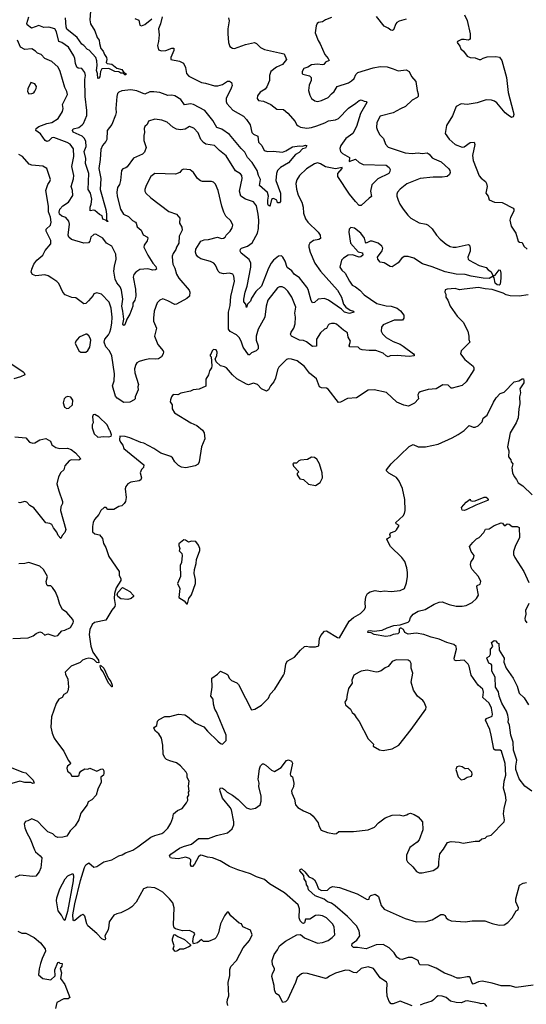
# Model space of a CAD drawing. Extents: x 1954683 to 2060285, y 904798 to 1016299.
# Tile 98 of 256: x 1984692 to 1989768, y 943208 to 953075. Entities that reach past the tile are written whole.
import ezdxf

# ---------------------------------------------------------------- set-up
doc = ezdxf.new("R2010")
doc.units = 0

msp = doc.modelspace()

# ---------------------------------------------------------------- linework, layer by layer
at = {"layer": '0CON10XD'}
for points in [[(1985405.3, 953204.7), (1985396.4, 953075), (1985401.5, 953035), (1985443.6, 952963.6), (1985467.6, 952897.6), (1985488.7, 952868.7), (1985490.8, 952835), (1985505, 952787.5), (1985529.1, 952759.1), (1985541.2, 952725), (1985563.3, 952695), (1985566.7, 952675), (1985560, 952645), (1985570, 952635), (1985615, 952628), (1985665, 952589.4), (1985715, 952575.5), (1985735, 952546.2), (1985756.9, 952535), (1985756.5, 952523.5), (1985745, 952522.9), (1985730, 952540), (1985705, 952540.6), (1985685, 952552.9), (1985646.8, 952556.8), (1985585, 952585.6), (1985515, 952583.8), (1985502.5, 952555), (1985495, 952503.3), (1985485, 952488), (1985474.3, 952485), (1985471.1, 952535), (1985461.8, 952565), (1985470, 952615), (1985466.4, 952663.6), (1985456.5, 952696.5), (1985389.2, 952769.2), (1985372.5, 952775), (1985336.2, 952815), (1985315, 952829.2), (1985266.6, 952896.6), (1985165, 952981.2), (1985157, 953005), (1985152.4, 953095)], [(1989148.9, 953125), (1989176.4, 953066.4), (1989205.7, 952935), (1989204.1, 952885.9), (1989197.5, 952875), (1989185, 952870), (1989145, 952878.2), (1989118.8, 952875), (1989078.8, 952855), (1989073.8, 952845), (1989100.7, 952810.7), (1989111.7, 952781.7), (1989139.3, 952759.3), (1989175, 952710), (1989205, 952696.7), (1989255, 952693.3), (1989295, 952676.7), (1989313.6, 952676.4), (1989335, 952690), (1989375, 952702), (1989462.3, 952707.7), (1989498.8, 952698.8), (1989524, 952665), (1989568, 952495), (1989584.4, 952345), (1989636, 952155), (1989641.2, 952125), (1989637.7, 952102.3), (1989620, 952095), (1989585, 952118), (1989555, 952142), (1989472.4, 952242.4), (1989449.1, 952259.1), (1989419.5, 952269.5), (1989365, 952271.9), (1989276.8, 952243.2), (1989175, 952225.7), (1989115, 952232.9), (1989064.2, 952205.8), (1989029.1, 952110.9), (1988969.2, 952015), (1988953.8, 951935), (1988995, 951878), (1989056.2, 951825), (1989125, 951796.9), (1989145, 951801.5), (1989206.7, 951845), (1989247.1, 951847.1), (1989251.1, 951825), (1989230, 951715), (1989235.4, 951665.4), (1989295, 951510), (1989315, 951485.8), (1989358, 951455), (1989369.2, 951435), (1989374.2, 951405), (1989363, 951337), (1989386.7, 951305), (1989395, 951270), (1989450, 951245), (1989525, 951243.8), (1989635.9, 951185.9), (1989643.3, 951175), (1989641.2, 951155), (1989608.3, 951091.7), (1989604.2, 951065), (1989616.7, 951005), (1989664, 950935), (1989686.7, 950855), (1989700, 950845), (1989725, 950843.3), (1989744, 950805), (1989775, 950776.2)], [(1986433.1, 952225), (1986405, 952233.5), (1986345, 952223.3), (1986305.4, 952275), (1986245, 952312.3), (1986215, 952319.6), (1986175, 952314.5), (1986095, 952343.9), (1986035, 952353.5), (1985995, 952351.8), (1985945, 952330), (1985865, 952361.8), (1985805, 952373.8), (1985715, 952360.6), (1985685, 952349.2), (1985672.9, 952335), (1985664.4, 952305), (1985655.5, 952185), (1985659.1, 952145), (1985653.3, 952116.7), (1985614.7, 952025.3), (1985567.5, 951965), (1985564.1, 951874.1), (1985556.1, 951853.9), (1985522.5, 951815), (1985506.1, 951775), (1985500, 951675), (1985486.8, 951585), (1985495.8, 951535), (1985505.9, 951485), (1985498, 951375), (1985555, 951172.5), (1985563.3, 951125), (1985560.8, 951070.8), (1985577.5, 951052.5), (1985565, 951052.9), (1985561.7, 951061.7), (1985525, 951074.6), (1985518.3, 951108.3), (1985492.1, 951122.1), (1985445, 951161.4), (1985434.2, 951165.8), (1985400, 951160), (1985398.8, 951195), (1985410, 951225), (1985415.7, 951275), (1985401.2, 951335), (1985378.7, 951375), (1985384.3, 951535), (1985352.1, 951635), (1985356.3, 951685), (1985337.8, 951755), (1985356.9, 951805), (1985354.8, 951855), (1985342.3, 951885), (1985318.9, 951908.9), (1985229.4, 951949.4), (1985220.8, 951965), (1985228.7, 951981.3), (1985285, 951995.3), (1985319.4, 952020.6), (1985330.8, 952035), (1985364.5, 952115), (1985364.6, 952165), (1985347.9, 952305), (1985346.2, 952475), (1985351.8, 952515), (1985343.5, 952545), (1985316, 952585), (1985279.2, 952589.2), (1985265, 952599.2), (1985250.9, 952635), (1985245.5, 952685), (1985235, 952712), (1985180.2, 952800.2), (1985115, 952848), (1985085.9, 952855.9), (1985061.9, 952955), (1985043.4, 952983.4), (1984985, 952999.4), (1984935, 952995.7), (1984885, 953016.4), (1984811.8, 952991.8), (1984767.1, 953025), (1984762.6, 953037.4), (1984785.6, 953105)], [(1985845.8, 953085.8), (1985885, 953070), (1985895, 953020), (1985913, 953013), (1985945, 953026.7), (1986015, 953084.2)], [(1986119.2, 953105), (1986104.2, 953035), (1986082.5, 952985), (1986090, 952925), (1986084, 952855), (1986074, 952815), (1986083.6, 952773.6), (1986114.1, 952764.1), (1986155, 952766), (1986215, 952789.2), (1986235, 952790), (1986236.1, 952766.1), (1986206.2, 952695), (1986207.5, 952675), (1986295, 952659.2), (1986335, 952638), (1986353.3, 952595), (1986362, 952535), (1986387.6, 952507.6), (1986515, 952447.1), (1986555, 952440.5), (1986645, 952411.5), (1986677.8, 952412.2), (1986725, 952425.7), (1986775, 952457.5), (1986795, 952460), (1986813.3, 952445), (1986819.3, 952429.3), (1986821.2, 952415), (1986812.3, 952387.7), (1986760.5, 952285), (1986759.5, 952255), (1986766.5, 952235), (1986828.3, 952168.3), (1986935, 952108.9), (1986964.6, 952074.6), (1987001.2, 952021.2), (1987018.2, 951945), (1987035, 951929.5), (1987078.4, 951908.4), (1987085, 951849.2), (1987117.1, 951815), (1987143.1, 951763.1), (1987175, 951752.7), (1987231.7, 951758.3), (1987325, 951748.9), (1987359.7, 951760.3), (1987425, 951801.5), (1987495, 951810), (1987525, 951806.2), (1987555, 951818.8), (1987567.5, 951815), (1987555, 951788.8), (1987525, 951780), (1987492.5, 951745), (1987455.8, 951724.2), (1987385, 951642), (1987306.2, 951595), (1987276.2, 951565), (1987264.2, 951535), (1987256.9, 951465), (1987306.8, 951336.8), (1987306.4, 951253.6), (1987295, 951240), (1987275, 951240), (1987270, 951265), (1987235, 951282.5), (1987225, 951280), (1987215, 951272.5), (1987202.5, 951217.5), (1987195, 951208), (1987185, 951212.5), (1987178.8, 951225), (1987176.9, 951265), (1987186.2, 951305), (1987174.3, 951344.3), (1987094.3, 951415), (1987106, 951475), (1987083.2, 951515), (1987070.8, 951565), (1987020.4, 951645), (1986975, 951693.8), (1986947.9, 951747.9), (1986909.6, 951785), (1986794.8, 951924.8), (1986718.1, 951978.1), (1986666.7, 951995), (1986628.3, 952065), (1986545.8, 952165.8), (1986433.1, 952225)], [(1986782.9, 953095), (1986790.6, 953065), (1986778.1, 952985), (1986778.1, 952935), (1986785.7, 952845), (1986797.5, 952805), (1986825, 952788.8), (1986845, 952786.2), (1986955, 952825.8), (1987045, 952846.2), (1987065, 952838), (1987106, 952795), (1987145, 952775.6), (1987295, 952744.5), (1987343.3, 952733.3), (1987366.9, 952675), (1987325, 952627.3), (1987265, 952597.9), (1987210, 952555), (1987196.7, 952515), (1987195.5, 952465), (1987169.3, 952400.7), (1987152.4, 952377.6), (1987102.4, 952347.6), (1987075, 952312.5), (1987070.8, 952285), (1987085, 952266), (1987135, 952258), (1987206.8, 952226.8), (1987269.5, 952179.5), (1987335, 952173.8), (1987379.7, 952139.7), (1987453.3, 952055), (1987465.9, 952025.9), (1987482.1, 952012.1), (1987506.6, 951996.6), (1987568.3, 951988.3), (1987615, 951995.3), (1987667.6, 952012.4), (1987748.1, 952041.9), (1987785, 952063.1), (1987855, 952071.4), (1987886.4, 952083.6), (1987985, 952188.1), (1988060.9, 952239.1), (1988093.3, 952265), (1988115, 952272.5), (1988145, 952257.5), (1988165, 952256.7), (1988168.8, 952245), (1988105.5, 952134.5), (1988065.3, 952005), (1988031.2, 951935), (1987960.8, 951885), (1987909.1, 951815), (1987899.4, 951785), (1987906.9, 951755), (1987925, 951735.7), (1987995, 951695.6), (1987992.9, 951652.9), (1988055, 951676.4), (1988094.5, 951644.5), (1988135, 951625.5), (1988365, 951615.6), (1988392.7, 951595), (1988402.5, 951575), (1988401.1, 951555), (1988391.3, 951535), (1988281.2, 951478.8), (1988220.7, 951419.3), (1988208.2, 951355), (1988215.8, 951304.2), (1988195, 951287.5)], [(1987815, 953098.5), (1987755, 953073.8), (1987725, 953053.3), (1987685, 953046.7), (1987672.9, 953037.1), (1987661.2, 953015), (1987653.3, 952945), (1987684.2, 952865), (1987703.5, 952833.5), (1987750.8, 952725), (1987784, 952685), (1987791.2, 952665), (1987755, 952650), (1987740, 952625), (1987725, 952621.2), (1987675, 952628), (1987615, 952624), (1987579.7, 952600.3), (1987540, 952585), (1987522.5, 952555), (1987522.5, 952535), (1987529.3, 952529.3), (1987595, 952513.3), (1987612.5, 952495), (1987611.2, 952465), (1987591.4, 952418.6), (1987585.8, 952365), (1987597.9, 952317.9), (1987614.2, 952285), (1987650.7, 952260.7), (1987675, 952255.6), (1987715.4, 952264.6), (1987783.6, 952296.4), (1987815, 952333.3), (1987843.9, 952356.1), (1987873.8, 952405), (1987985, 952442.5), (1988015, 952460.8), (1988043, 952487), (1988060, 952525), (1988080, 952545), (1988235, 952593.5), (1988305, 952604.4), (1988373.2, 952603.2), (1988435, 952581.2), (1988485, 952562.5), (1988565, 952574), (1988595, 952556.2), (1988619.2, 952505), (1988660.8, 952455), (1988673.3, 952365), (1988683.5, 952333.5), (1988683.1, 952306.9), (1988674.2, 952295.8), (1988625, 952270), (1988556.4, 952203.6), (1988506.6, 952183.4), (1988435, 952142.5), (1988305, 952106.7), (1988271.9, 952045), (1988265.9, 951995.9), (1988275.8, 951965), (1988300.7, 951920.7), (1988336, 951885), (1988357.7, 951827.7), (1988385, 951798.8), (1988555, 951741.8), (1988625.5, 951734.5), (1988685, 951741.5), (1988725, 951735.5), (1988775, 951740.8), (1988795, 951728), (1988825, 951689.2), (1988845, 951680), (1988915, 951649.1), (1988990.7, 951580.7), (1989002.5, 951565), (1989006.2, 951545), (1988997.9, 951522.1), (1988975, 951504.4), (1988923.3, 951496.7), (1988835, 951497.7), (1988703.3, 951485), (1988570, 951430), (1988505, 951376.2), (1988478.8, 951345), (1988470, 951325), (1988470, 951305), (1988482.5, 951265), (1988500.8, 951225), (1988534.6, 951174.6), (1988580, 951115), (1988612.5, 951085), (1988695, 951039.4), (1988765, 951026.9), (1988786, 951015), (1988825, 950980.8), (1988868.9, 950915), (1988904.4, 950875), (1988965, 950824.4), (1989005, 950800.6), (1989035, 950795.6), (1989065, 950796.7), (1989185, 950823.8), (1989200, 950815), (1989203.9, 950786.1), (1989205.8, 950755), (1989182.9, 950695), (1989185.8, 950675), (1989195, 950664.4), (1989295, 950611.5), (1989365, 950592.5), (1989385, 950568.5), (1989412.1, 950552.1), (1989437.4, 950507.4), (1989456, 950514), (1989495, 950568.8), (1989505.2, 950565.2), (1989512.3, 950535), (1989511.2, 950485), (1989506.9, 950425), (1989496.1, 950413.9), (1989475, 950417.4), (1989456, 950435), (1989447.4, 950487.4), (1989435, 950503.3), (1989395, 950481), (1989335, 950484.8), (1989215, 950503.3), (1989155, 950520.6), (1989065, 950526.5), (1988955, 950547.2), (1988825, 950598.9), (1988727.3, 950627.3), (1988640, 950685)], [(1988565, 953081.6), (1988495, 953061.1), (1988472.2, 953047.8), (1988460, 953035), (1988437.5, 952975), (1988425, 952967.1), (1988409.7, 952969.7), (1988385, 952991.4), (1988345, 953010), (1988268.2, 953108.2)], [(1988195, 951287.5), (1988115, 951212.5), (1988095, 951214.3), (1988055, 951253.3), (1987995, 951325.4), (1987880.6, 951505), (1987880.4, 951535), (1987924.5, 951585), (1987923.6, 951593.6), (1987855, 951580), (1987755, 951599.2), (1987705, 951631.2), (1987675, 951639.5), (1987645, 951630.6), (1987565, 951581.2), (1987496.4, 951515), (1987469.1, 951470.9), (1987460, 951435), (1987464.5, 951375.5), (1987483.8, 951315), (1987520, 951245), (1987531.8, 951195), (1987535.6, 951135), (1987555, 951078.8), (1987580.6, 951045), (1987682.2, 950945), (1987701.1, 950915), (1987705, 950883.3), (1987688.2, 950871.8), (1987635, 950861.4), (1987599.2, 950835), (1987590.5, 950815), (1987590, 950795), (1987603.3, 950745), (1987648, 950635), (1987705, 950555.5), (1987875.6, 950365), (1987916.9, 950295), (1987938, 950225), (1987960, 950195), (1988003, 950163), (1988035, 950155.5), (1988041.2, 950145), (1987995, 950130), (1987945, 950143.3), (1987915.6, 950175), (1987787.5, 950265), (1987745, 950280.5), (1987682.5, 950275), (1987645, 950241.2), (1987625, 950238.8), (1987611.7, 950261.7), (1987582, 950372), (1987568.6, 950395), (1987496.6, 950486.6), (1987441.1, 950525), (1987418.2, 950558.3), (1987371.3, 950591.3), (1987352.7, 950655), (1987330, 950695), (1987315, 950707.3), (1987285, 950706.5), (1987235, 950666.4), (1987210.8, 950635), (1987184.8, 950585.2), (1987116.2, 950405), (1987058.8, 950351.2), (1987014.7, 950285.3), (1987003.3, 950255), (1986975.8, 950225), (1986965, 950190), (1986957.5, 950225), (1986938.3, 950248.3), (1986936.5, 950275), (1986950, 950345), (1986970.7, 950405), (1987007.3, 950595), (1987006.8, 950635), (1986990.3, 950670.3), (1986912.5, 950735), (1986902, 950755), (1986904, 950775), (1986913.8, 950785), (1986975, 950806.2), (1987020.9, 950839.1), (1987074, 950935), (1987085.9, 950984.1), (1987087.5, 951065), (1987082.6, 951125), (1987065, 951210.8), (1987035, 951248.1), (1986956.2, 951275), (1986907.1, 951305), (1986895.6, 951355), (1986922, 951485), (1986918.8, 951515), (1986905, 951531.2), (1986855, 951562), (1986761.4, 951711.4), (1986694, 951765), (1986645, 951813.8), (1986558.8, 951828.8), (1986533, 951843), (1986506.7, 951875), (1986481.7, 951941.7), (1986436.7, 951986.7), (1986395, 952004.3), (1986349.5, 951979.5), (1986305, 951970.6), (1986265, 951978.6), (1986227.4, 951997.4), (1986169.7, 952049.7), (1986115, 952069.2), (1986045, 952078), (1985983.1, 952056.9), (1985968.8, 952025), (1985946.2, 952005), (1985940, 951985), (1985943.8, 951945), (1985936.7, 951915), (1985936.7, 951865), (1985960, 951795), (1985941.2, 951748.8), (1985921.8, 951728.2), (1985833.2, 951686.8), (1985769.2, 951600.8), (1985755, 951590), (1985725, 951582), (1985711.4, 951565), (1985704, 951465), (1985691.4, 951425), (1985671.1, 951395), (1985666.9, 951345), (1985667.8, 951305), (1985701.8, 951175), (1985731.9, 951125), (1985782.4, 951102.4), (1985821.9, 951061.9), (1985851.4, 951045), (1985859.4, 951035), (1985867.8, 950997.8), (1985910, 950965), (1985930.4, 950920.4), (1985971.2, 950895), (1985975.6, 950885.6), (1985969.5, 950860.5), (1985940.8, 950815), (1985937.5, 950795), (1985975.6, 950715), (1986026.2, 950635), (1986055, 950602.5), (1986062, 950575), (1986051.9, 950568.1), (1986025.7, 950565.7), (1985975, 950578.1), (1985895, 950570.6), (1985854.4, 950545.6), (1985837.3, 950522.7), (1985830, 950495), (1985852.5, 950375), (1985856.4, 950305), (1985844.7, 950265.3), (1985826.7, 950235), (1985824.3, 950205), (1985797.4, 950122.6), (1985767.1, 950075), (1985745, 950016.2), (1985735, 950008.8), (1985724.5, 950025), (1985734.5, 950075), (1985727.1, 950155), (1985714.3, 950205), (1985725.3, 950275.3), (1985712.5, 950365), (1985698.7, 950398.7), (1985665, 950437.8), (1985647.4, 950475), (1985636.7, 950553.3), (1985640.7, 950605), (1985657.6, 950675), (1985656.1, 950725), (1985616.6, 950806.6), (1985562, 950835), (1985525, 950885.7), (1985455, 950927.1), (1985435, 950922), (1985405, 950894), (1985395.9, 950854.1), (1985381.7, 950838.3), (1985336.6, 950836.6), (1985211.7, 950871.7), (1985185.8, 950895), (1985177.5, 950915), (1985191.1, 951025), (1985185, 951056.2), (1985155, 951092.2), (1985115, 951104.7), (1985091.8, 951125), (1985088.6, 951145), (1985095.5, 951175), (1985125, 951208.5), (1985182, 951245), (1985225.6, 951314.4), (1985220, 951365), (1985208.1, 951405), (1985231.7, 951481.7), (1985235.6, 951515), (1985216.4, 951605), (1985225, 951652.5), (1985234.5, 951705), (1985232.1, 951782.1), (1985197.8, 951827.8), (1985167.5, 951845), (1985035, 951893.8), (1985015, 951889.5), (1984985, 951862.2), (1984963.3, 951855), (1984947.5, 951865), (1984899.9, 951929.9), (1984854.5, 951965), (1984857.1, 951985), (1984885, 952004.4), (1984965, 952034.5), (1985015, 952046.4), (1985079.4, 952085), (1985122.9, 952155), (1985127.1, 952185), (1985122.5, 952225), (1985170, 952325), (1985164.4, 952355), (1985143.1, 952395), (1985099.3, 952555), (1985078.9, 952598.9), (1985015, 952655.5), (1984945.4, 952685.4), (1984908, 952725), (1984871.7, 952738.3), (1984850.3, 952760.3), (1984815, 952782.5), (1984743.2, 952776.8), (1984700.7, 952800.7), (1984669.1, 952869.1)], [(1984785, 952332.5), (1984815, 952333.8), (1984835, 952343.8), (1984845, 952357.5), (1984858.8, 952385), (1984861.2, 952405), (1984843.6, 952433.6), (1984805, 952446.7), (1984775, 952382.5), (1984772, 952355), (1984785, 952332.5)], [(1988640, 950685), (1988585, 950700.3), (1988545, 950700.4), (1988518.2, 950681.8), (1988485, 950639.4), (1988425, 950597.5), (1988405, 950600.6), (1988345, 950637.1), (1988304.1, 950644.1), (1988280, 950675), (1988276.2, 950695), (1988325, 950757.5), (1988330, 950785), (1988321.2, 950805), (1988285, 950834), (1988225, 950856), (1988205, 950855.8), (1988165, 950836.7), (1988156.1, 950846.1), (1988148, 950885), (1988110, 950935), (1988045, 950986.2), (1988008.3, 950991.7), (1987992.5, 950975), (1987991.2, 950945), (1988006.7, 950835), (1988085, 950750), (1988128.3, 950738.3), (1988130, 950715), (1988110.7, 950699.3), (1988095, 950696.2), (1988025, 950718.8), (1987982.5, 950715), (1987935, 950686), (1987918, 950665), (1987901.2, 950595), (1987918.8, 950565), (1987954.1, 950534.1), (1987995, 950456.2), (1988024, 950415), (1988057, 950397), (1988100, 950365), (1988145, 950317.1), (1988269.8, 950229.8), (1988365, 950207.1), (1988415.5, 950205.5), (1988475.5, 950185.5), (1988508.7, 950158.7), (1988541.2, 950115), (1988541.2, 950085), (1988527.5, 950065), (1988445, 950063.5), (1988335, 950017.8), (1988316.1, 949993.9), (1988314.7, 949955), (1988327.1, 949927.1), (1988365, 949890.9), (1988435, 949850), (1988505, 949822.9), (1988535, 949804.3), (1988637.5, 949725), (1988645.7, 949715), (1988643.3, 949705), (1988595, 949700.4), (1988475, 949711.3), (1988405, 949707.1), (1988385, 949698), (1988365, 949706), (1988333.4, 949733.4), (1988259.6, 949759.6), (1988195, 949758.6), (1988125, 949767.1), (1988105, 949774.3), (1988083.6, 949793.6), (1988000, 949795), (1987993.5, 949805), (1988005.6, 949855), (1987983.5, 949895), (1987975, 949938), (1987935, 949963.1), (1987865, 950022.2), (1987845, 950029.5), (1987815, 950031.1), (1987794, 950025), (1987782.5, 950015), (1987765, 949981.2), (1987745, 949972), (1987704.7, 949935.3), (1987666.9, 949875), (1987666.7, 949803.3), (1987625, 949799.1), (1987565, 949846.4), (1987535, 949859.6), (1987494.7, 949864.7), (1987414.5, 949904.5), (1987405.8, 949925), (1987410.6, 949945), (1987439.4, 949985), (1987453.6, 950026.4), (1987455.4, 950095), (1987449.2, 950135), (1987458.1, 950195), (1987419.2, 950295), (1987377.1, 950355), (1987348, 950385), (1987321.2, 950398.8), (1987295, 950399.2), (1987275, 950389.2), (1987178.9, 950265), (1987160, 950205), (1987147.1, 950095), (1987081.8, 949975), (1987061.8, 949905), (1987060, 949865), (1987081.8, 949805), (1987080, 949775), (1987062.8, 949757.2), (1987015, 949736.9), (1986995, 949716), (1986985, 949716), (1986932.5, 949792.5), (1986912.1, 949855), (1986891.4, 949891.4), (1986865, 949918.2), (1986800.9, 949950.9), (1986783.6, 949975), (1986783.8, 950145), (1986800.4, 950209.6), (1986807.5, 950302.5), (1986845.6, 950455.6), (1986838.6, 950505), (1986826.7, 950525), (1986795, 950535.8), (1986735, 950527.1), (1986698.7, 950538.7), (1986681.4, 950555), (1986655.7, 950615), (1986638, 950635), (1986605, 950650.6), (1986507.4, 950677.4), (1986477.4, 950697.4), (1986461.3, 950721.3), (1986454.4, 950745), (1986458.1, 950775), (1986506.2, 950855), (1986540.9, 950869.1), (1986585, 950872.5), (1986675, 950894.4), (1986715, 950883.9), (1986735, 950885.8), (1986751.2, 950895), (1986760, 950915), (1986800, 950955), (1986821.7, 950988.3), (1986828.8, 951015), (1986809.1, 951059.1), (1986757.6, 951107.6), (1986737.1, 951145), (1986716.5, 951205), (1986680, 951365), (1986655, 951426.2), (1986635, 951446), (1986614.2, 951454.2), (1986525, 951454.2), (1986505, 951460), (1986475, 951484), (1986434.2, 951544.2), (1986400.8, 951570.8), (1986335, 951577.5), (1986314.1, 951565.9), (1986295.7, 951544.3), (1986255, 951525.7), (1986045, 951533.8), (1986006.2, 951505), (1985960, 951415), (1985946.2, 951375), (1985946.7, 951355), (1985956.7, 951335), (1986005, 951290), (1986185, 951152.5), (1986263.3, 951125), (1986295.8, 951085.8), (1986293.1, 951035), (1986315.6, 950995), (1986319.4, 950965), (1986290, 950905), (1986286, 950835), (1986262.5, 950795), (1986256.9, 950773.1), (1986228.3, 950731.7), (1986221.2, 950705), (1986221.9, 950655), (1986227.5, 950625), (1986248.2, 950585), (1986262.2, 950525), (1986286.2, 950485), (1986390, 950365), (1986395.9, 950344.1), (1986393.3, 950305), (1986368.3, 950281.7), (1986265, 950224), (1986245, 950222), (1986175, 950258.6), (1986125, 950276), (1986095.9, 950264.1), (1986071.2, 950238.8), (1986040.8, 950155), (1986032.5, 950085), (1986034.3, 950054.3), (1986063.3, 949985), (1986044.2, 949905), (1986075, 949818.8), (1986129.2, 949755), (1986134, 949745), (1986131.2, 949725), (1986112.7, 949697.3), (1986084.3, 949675.7), (1986055, 949671.4), (1985995, 949675.7), (1985945, 949667.1), (1985890.9, 949649.1), (1985866.7, 949635), (1985855, 949620), (1985842.2, 949575), (1985845.6, 949535), (1985882.3, 949417.7), (1985874.4, 949395), (1985879.2, 949365), (1985848, 949295), (1985849.2, 949275), (1985840, 949265), (1985795, 949240.5), (1985737.2, 949237.2), (1985670.6, 949280.6), (1985653.8, 949303.8), (1985623.1, 949405), (1985638.2, 949455), (1985642.2, 949525), (1985615.9, 949705), (1985592.5, 949755), (1985555.7, 949795.7), (1985538.2, 949845), (1985546.4, 949875), (1985582.1, 949917.9), (1985595.3, 949945), (1985606.6, 949976.6), (1985615.3, 950035), (1985618.6, 950095), (1985609.6, 950185), (1985589.2, 950245), (1985513.6, 950323.6), (1985465, 950337.5), (1985435, 950327.5), (1985428.8, 950311.2), (1985383, 950257), (1985355, 950232), (1985335, 950227.5), (1985255, 950286), (1985215, 950291.1), (1985147.5, 950317.5), (1985123.4, 950343.4), (1985085, 950430.8), (1985065, 950450.8), (1985013.3, 950483.3), (1984978, 950508), (1984945, 950519.6), (1984855, 950506.5), (1984821.4, 950521.4), (1984807.5, 950545), (1984812.5, 950575), (1984835, 950626.7), (1984865, 950664.4), (1984925.3, 950714.7), (1984947.4, 950762.6), (1985005, 950827.5), (1985002.9, 950862.9), (1984958.6, 950955), (1984958.8, 950975), (1985001.4, 951015), (1985008.5, 951045), (1985000.6, 951095), (1984981.1, 951151.1), (1984980.4, 951205), (1984954.3, 951365), (1984972.9, 951425), (1984995.8, 951455), (1985000, 951475), (1984963.3, 951585), (1984925, 951605.8), (1984815, 951617.5), (1984787.3, 951627.3), (1984721.2, 951705), (1984685, 951724)], [(1989785, 950318.4), (1989694.7, 950305.3), (1989607.3, 950307.3), (1989565, 950317.1), (1989535, 950335.8), (1989425, 950372.1), (1989355, 950377.1), (1989287.8, 950392.2), (1989143.6, 950373.6), (1989099.5, 950369.5), (1989055, 950381.2), (1988973.9, 950376.1), (1988953.6, 950366.4), (1988950, 950345), (1988960, 950325), (1988962.5, 950295), (1988982.5, 950265), (1989005, 950202.5), (1989073.8, 950105), (1989136.7, 950045), (1989181.2, 949955), (1989193, 949903), (1989190.7, 949870.7), (1989202.5, 949845), (1989115, 949757.5), (1989107.5, 949725), (1989150.5, 949670.5), (1989235, 949603.3), (1989242, 949585), (1989240.8, 949565), (1989164.2, 949445), (1989125, 949408), (1989025, 949381.2), (1989015, 949383.3), (1988985, 949412.9), (1988930, 949415), (1988865, 949376.2), (1988785, 949368.8), (1988705, 949346.2), (1988690, 949335), (1988681.2, 949315), (1988686.2, 949275), (1988647.9, 949232.1), (1988588.3, 949201.7), (1988541.2, 949211.2), (1988472.1, 949242.1), (1988368.3, 949338.3), (1988245, 949366.2), (1988185, 949362), (1988065, 949286.7), (1987975, 949280), (1987905, 949242.5), (1987885, 949240), (1987781.3, 949371.3), (1987765, 949380.8), (1987715, 949385.8), (1987695, 949396.2), (1987666.2, 949475), (1987595, 949531.4), (1987545, 949599.4), (1987473.3, 949655), (1987416.4, 949673.6), (1987385, 949676.2), (1987365, 949670), (1987287, 949593), (1987275, 949567.5), (1987255, 949484)], [(1985355, 949744.2), (1985375, 949760), (1985395.4, 949794.6), (1985404.3, 949865), (1985400, 949885), (1985385, 949906.7), (1985365, 949922.5), (1985355, 949923.3), (1985288.8, 949895), (1985255, 949852.5), (1985248.8, 949835), (1985286.2, 949755), (1985305, 949744.2), (1985355, 949744.2)], [(1987255, 949484), (1987236.9, 949445), (1987204.4, 949405), (1987184.3, 949365.7), (1987165, 949352.5), (1987114.4, 949374.4), (1987075, 949420), (1987035, 949431.2), (1986986.1, 949416.1), (1986965, 949424), (1986866.4, 949476.4), (1986824.5, 949514.5), (1986763.3, 949585), (1986745, 949596.2), (1986705, 949606.7), (1986660, 949645), (1986650, 949675), (1986667.5, 949705), (1986671.7, 949741.7), (1986660, 949765), (1986635, 949770), (1986620, 949755), (1986611.7, 949728.3), (1986600, 949715), (1986600, 949705), (1986610, 949695), (1986616.7, 949605), (1986612.5, 949587.5), (1986593, 949557), (1986582.5, 949515), (1986558.3, 949471.7), (1986556.4, 949403.6), (1986489.2, 949370.8), (1986430, 949365), (1986405, 949351.2), (1986308.3, 949331.7), (1986275.6, 949314.4), (1986230.5, 949319.5), (1986213, 949297), (1986202.5, 949265), (1986200, 949245), (1986221.2, 949215), (1986218.8, 949175), (1986243.3, 949135), (1986405.7, 949035.7), (1986467, 949007), (1986525, 948961.2), (1986540.8, 948935), (1986547.1, 948875), (1986512.5, 948795), (1986490.6, 948645), (1986480.5, 948619.5), (1986450, 948605), (1986355.7, 948584.3), (1986315, 948590), (1986285, 948605.8), (1986246, 948645), (1986224, 948684), (1986206.1, 948696.1), (1986105, 948732.5), (1986035, 948777.5), (1985935, 948830), (1985905, 948837.5), (1985796, 948886), (1985748.3, 948898.3), (1985695, 948900), (1985693.3, 948865), (1985701.7, 948841.7), (1985725, 948810), (1985736.1, 948776.1), (1985936.7, 948615), (1985933.6, 948586.4), (1985911.7, 948568.3), (1985900, 948535), (1985911.2, 948485), (1985906, 948464), (1985890, 948455), (1985805, 948441.2), (1985777.3, 948422.7), (1985754.3, 948395.7), (1985749.2, 948375), (1985759.2, 948285), (1985752.3, 948247.7), (1985740, 948225), (1985715, 948203.3), (1985684.1, 948195.9), (1985635, 948168), (1985576.7, 948166.7), (1985560, 948185), (1985540, 948185), (1985505, 948157.5), (1985485, 948116.7), (1985443.5, 948066.5), (1985427.1, 948035), (1985420.8, 947995), (1985423.2, 947943.2), (1985443.8, 947923.8), (1985492.1, 947912.1), (1985523.3, 947875), (1985531.2, 947825), (1985557, 947787), (1985584, 947695), (1985688.1, 947545), (1985688.9, 947505), (1985704.4, 947474.4), (1985704.4, 947455), (1985660.2, 947379.8), (1985641.6, 947325), (1985638.6, 947275), (1985648.2, 947215), (1985644.6, 947195.4), (1985615, 947157.5), (1985555, 947056.7), (1985442.5, 947035), (1985417.7, 947012.3), (1985393.8, 946965), (1985388, 946915), (1985405.8, 946795.8), (1985426.2, 946735), (1985482, 946655), (1985485, 946630), (1985465, 946634), (1985438.8, 946658.8), (1985418.8, 946668.8), (1985385, 946676), (1985355, 946671.2), (1985322.5, 946655), (1985298.3, 946631.7), (1985207.5, 946595), (1985148.8, 946535), (1985150, 946515), (1985173.8, 946465), (1985181.2, 946385), (1985175, 946350), (1985165, 946327.5), (1985135, 946312.5), (1985117.7, 946282.3), (1985084.1, 946265.9), (1985056.4, 946223.6), (1985010.5, 946089.5), (1985006, 945985), (1985016.2, 945925), (1985036.2, 945875), (1985062.2, 945842.2), (1985136.2, 945745), (1985178, 945655), (1985200, 945625), (1985196.7, 945615), (1985171.2, 945595), (1985163.8, 945575), (1985171.2, 945545), (1985196.7, 945525), (1985215, 945492.5), (1985275, 945492.5), (1985286.7, 945505), (1985290, 945525), (1985303.8, 945545), (1985345, 945568.8), (1985375, 945563.8), (1985395, 945572.5), (1985465, 945543.3), (1985505, 945563.3), (1985525, 945566.7), (1985536.1, 945546.1), (1985536.7, 945525), (1985532.5, 945505), (1985506, 945484), (1985508, 945435), (1985474, 945365), (1985460, 945305), (1985415, 945256.2), (1985378.8, 945235), (1985369.2, 945205), (1985305.8, 945124.2), (1985286.2, 945055), (1985248.8, 944995), (1985196.7, 944945), (1985165.9, 944894.1), (1985125, 944881.2), (1985075, 944880), (1985050.9, 944890.9), (1985025, 944915.8), (1984975, 944935.6), (1984925.6, 944985), (1984875, 945039.4), (1984815, 945067.5), (1984775, 945045.8), (1984749.5, 945040.5), (1984738, 945015), (1984744, 944975), (1984762.5, 944925), (1984796.2, 944865), (1984840, 944755), (1984850.8, 944735), (1984898.8, 944695), (1984913.8, 944675), (1984903.3, 944575), (1984886.1, 944533.9), (1984855, 944492.5), (1984825, 944487.5), (1984695, 944500.6), (1984645, 944477.5)], [(1984613.4, 949623.4), (1984728.8, 949545), (1984738.8, 949535), (1984743, 949517), (1984700, 949495), (1984633.8, 949475)], [(1985586.4, 943996.4), (1985580, 943955), (1985546.7, 943895), (1985552.5, 943865), (1985545, 943850), (1985515, 943863.3), (1985465, 943916.7), (1985375, 943993.3), (1985363.8, 944015), (1985345, 944090), (1985335, 944102.5), (1985325, 944106.7), (1985305, 944096.7), (1985245, 944046.7), (1985235, 944043.3), (1985226.7, 944055), (1985225.7, 944105), (1985244.5, 944215), (1985301.5, 944448.5), (1985340.1, 944579.9), (1985355, 944604.2), (1985385, 944626.2), (1985435, 944582.5), (1985465, 944587.5), (1985535.6, 944634.4), (1985615, 944656.9), (1985684.6, 944695.4), (1985720, 944705), (1985753.3, 944725), (1985825, 944751.9), (1985874.6, 944785.4), (1986005, 944882.5), (1986045, 944900), (1986115, 944918.8), (1986135, 944931.2), (1986175.6, 944974.4), (1986205.6, 945024.4), (1986227.5, 945075), (1986232.5, 945115), (1986275, 945150), (1986321.2, 945168.8), (1986365, 945227.5), (1986376.2, 945255), (1986373.3, 945285), (1986386.7, 945305), (1986382.5, 945335), (1986390, 945345), (1986382.5, 945395), (1986390, 945445), (1986371.7, 945481.7), (1986368.6, 945515), (1986360, 945535), (1986305, 945598.8), (1986265, 945628.6), (1986197.9, 945647.9), (1986162.3, 945662.3), (1986145, 945676.7), (1986131.2, 945715), (1986125.9, 945805.9), (1986113.9, 945873.9), (1986085, 945916.7), (1986052.5, 945945), (1986037.5, 945975), (1986043.6, 945986.4), (1986067.5, 946002.5), (1986074.2, 946045), (1986088.3, 946061.7), (1986145, 946092.9), (1986195, 946093.1), (1986285, 946115.8), (1986347, 946107), (1986375, 946091.2), (1986455, 946023.8), (1986538.8, 945988.8), (1986575, 945943.3), (1986676.2, 945845), (1986705, 945821.2), (1986725, 945813.8), (1986759.4, 945850.6), (1986760.6, 945905), (1986665, 946137.5), (1986647, 946167), (1986634.3, 946215), (1986630, 946265), (1986608.8, 946295), (1986621.4, 946385), (1986616.2, 946475), (1986674.3, 946515.7), (1986703.9, 946546.1), (1986767, 946517), (1986777.8, 946507.8), (1986791.9, 946475), (1986815, 946451.9), (1986867.9, 946427.9), (1986885, 946414), (1986954.4, 946274.4), (1987015, 946160), (1987047.5, 946165), (1987115, 946206.7), (1987185.7, 946275), (1987200.8, 946315), (1987246.9, 946365), (1987336.9, 946505), (1987345.6, 946525), (1987358.6, 946615), (1987370.8, 946645), (1987445.8, 946685), (1987505, 946756.2), (1987545, 946793.3), (1987565, 946796.7), (1987595, 946790), (1987655, 946788.8), (1987689.3, 946800.7), (1987694.4, 946875), (1987707.9, 946905), (1987745, 946947.5), (1987765, 946949.4), (1987875, 946882), (1987895, 946881.2), (1987991.6, 947048.4), (1988035.3, 947084.7), (1988105.4, 947124.6), (1988145, 947161.2), (1988157.3, 947182.7), (1988153.2, 947233.2), (1988160, 947290), (1988175.9, 947324.1), (1988205, 947340), (1988255, 947354.2), (1988305.9, 947344.1), (1988345, 947350), (1988415, 947344.3), (1988505, 947355.7), (1988546, 947375), (1988567.9, 947432.1), (1988578.6, 947495), (1988578.6, 947535), (1988571.7, 947581.7), (1988551.2, 947645), (1988520, 947685), (1988406.2, 947795), (1988371.2, 947865), (1988376.7, 947875), (1988406.2, 947895), (1988402, 947915), (1988408.3, 947931.7), (1988455, 947950), (1988468.3, 947961.7), (1988492.5, 948005), (1988464.1, 948024.1), (1988461.2, 948035), (1988535, 948103.3), (1988548, 948125), (1988554.3, 948155), (1988549.5, 948265), (1988527, 948377), (1988495, 948451.2), (1988466.6, 948486.6), (1988445, 948501.2), (1988389.5, 948529.5), (1988366.2, 948555), (1988366, 948565), (1988414.8, 948625.2), (1988595, 948798.8), (1988635, 948818.6), (1988685, 948795.7), (1988756.8, 948793.2), (1988885, 948822.7), (1989026.7, 948885), (1989085, 948918), (1989145, 948958.8), (1989195, 949008.8), (1989235, 948990), (1989255, 948990), (1989285, 949003.3), (1989326.7, 949045), (1989337, 949083), (1989377, 949113), (1989437.6, 949242.4), (1989464.2, 949285), (1989505, 949328.8), (1989545, 949342), (1989646.4, 949446.4), (1989693.9, 949456.1), (1989727, 949477), (1989740, 949475), (1989742.5, 949455), (1989742.5, 949435), (1989702, 949375), (1989708.8, 949335), (1989698.6, 949295), (1989704.2, 949225), (1989692.5, 949175), (1989685.6, 949085), (1989665.7, 949035), (1989607.5, 948935), (1989580, 948795), (1989592, 948755), (1989588.8, 948695), (1989612.5, 948665), (1989617.5, 948645), (1989632.5, 948625), (1989624, 948585), (1989630, 948535), (1989645, 948497.5), (1989668.3, 948468.3), (1989685, 948433.8), (1989733.3, 948405), (1989825, 948312)], [(1985165, 949177.5), (1985185, 949182.5), (1985220, 949215), (1985223.6, 949263.6), (1985205, 949293.3), (1985175, 949300), (1985155, 949291.2), (1985138.8, 949275), (1985126.7, 949235), (1985140.7, 949190.7), (1985165, 949177.5)], [(1985475, 948890), (1985535, 948897.5), (1985585, 948893.3), (1985608.3, 948901.7), (1985612.5, 948915), (1985600, 948955), (1985591.7, 948961.7), (1985567.5, 949015), (1985485, 949096.7), (1985445, 949117.5), (1985430, 949115), (1985423.3, 949095), (1985427.5, 949035), (1985420, 949015), (1985420, 948985), (1985437.5, 948925), (1985475, 948890)], [(1984645, 948893.5), (1984755, 948885.5), (1984791.7, 948841.7), (1984825, 948831.4), (1984844.3, 948835.7), (1984895, 948864.2), (1984955, 948879.2), (1985000.9, 948850.9), (1985015.7, 948815.7), (1985055, 948787.1), (1985095, 948778.1), (1985171.2, 948781.2), (1985208.6, 948768.6), (1985250, 948735), (1985305, 948673.3), (1985285, 948661.1), (1985207.1, 948662.9), (1985186.7, 948655), (1985143.3, 948605), (1985135, 948563.3), (1985104.3, 948535.7), (1985081.4, 948495), (1985065.8, 948425), (1985083.5, 948355), (1985122.5, 948245), (1985120.5, 948225), (1985105.3, 948194.7), (1985101.6, 948155), (1985153.5, 947965), (1985143.5, 947935), (1985119.1, 947905), (1985105, 947874.6), (1985077.5, 947905), (1985065, 947940), (1985031.5, 947981.5), (1985015, 948017.1), (1984995, 948027.1), (1984955, 948033.3), (1984835, 948183.8), (1984795, 948206.2), (1984765, 948241.2), (1984745, 948246), (1984695, 948232), (1984680, 948235)], [(1987655, 948407.5), (1987701.7, 948438.3), (1987726, 948485), (1987722.5, 948535), (1987697.1, 948625), (1987670.7, 948670.7), (1987645, 948687.5), (1987615, 948690), (1987575, 948666), (1987505, 948660), (1987490, 948655), (1987465, 948630), (1987435, 948630), (1987430, 948625), (1987435, 948600), (1987487.5, 948545), (1987473, 948527), (1987472.5, 948515), (1987500, 948475), (1987535, 948466.2), (1987585, 948421.2), (1987655, 948407.5)], [(1989145, 948156.2), (1989125, 948158.8), (1989120, 948185), (1989165, 948240), (1989205, 948270), (1989210, 948255), (1989225, 948250), (1989256.2, 948253.8), (1989345, 948290), (1989365, 948288.8), (1989383.3, 948275), (1989386.2, 948265), (1989377.5, 948255), (1989260.5, 948209.5), (1989165, 948163.8), (1989145, 948156.2)], [(1987724.2, 943475.8), (1987575, 943515.6), (1987535, 943518.6), (1987515, 943512.5), (1987472.5, 943475), (1987455.7, 943425), (1987375, 943251.2), (1987355, 943232), (1987330, 943225), (1987292.5, 943295), (1987257, 943317), (1987243.9, 943353.9), (1987243.3, 943395), (1987220, 943485), (1987223.8, 943515), (1987245, 943552.5), (1987246, 943565), (1987224.4, 943604.4), (1987221.9, 943645), (1987242.9, 943705), (1987276.7, 943753.3), (1987296.9, 943795), (1987355, 943841.4), (1987470, 943905), (1987505, 943907.5), (1987546.7, 943875), (1987675, 943821.8), (1987725, 943826.5), (1987784.3, 943845.7), (1987823.3, 943876.7), (1987848, 943905), (1987843.8, 943985), (1987826, 944015), (1987766.2, 944075), (1987725, 944095.7), (1987685, 944100.8), (1987655, 944097.1), (1987599.7, 944060.3), (1987555, 944060), (1987546.7, 944025), (1987535, 944018.8), (1987525, 944021.2), (1987502, 944045), (1987490.8, 944075), (1987495.5, 944165), (1987482.9, 944205), (1987345, 944324.4), (1987195.4, 944415.4), (1987145, 944458.5), (1987065, 944483.5), (1987004, 944515), (1986878, 944555), (1986795, 944590), (1986701.2, 944645), (1986625, 944675.6), (1986575, 944680.6), (1986525, 944700), (1986505, 944701.4), (1986483.1, 944685), (1986445, 944612.5), (1986425, 944587.1), (1986415, 944588.6), (1986404, 944604), (1986405.7, 944655), (1986395, 944668.6), (1986355, 944681.1), (1986285, 944665.6), (1986215, 944672.2), (1986204.4, 944675), (1986194.7, 944695), (1986205, 944710.6), (1986295, 944771.5), (1986335, 944789.6), (1986415, 944811.9), (1986485, 944868.1), (1986585, 944870), (1986665, 944900), (1986775, 944927.1), (1986822, 944965), (1986837.1, 945005), (1986839.4, 945035), (1986813.6, 945155), (1986801.1, 945181.1), (1986725.6, 945275), (1986700, 945345), (1986697.5, 945365), (1986703, 945377), (1986725, 945373.3), (1986745, 945361.2), (1986772.5, 945335), (1986825, 945304), (1986880.6, 945260.6), (1986965, 945175.8), (1987005, 945164), (1987055, 945174), (1987101.2, 945205), (1987112.5, 945245), (1987110, 945295), (1987089.7, 945389.7), (1987090, 945425), (1987081.4, 945465), (1987094.1, 945565.9), (1987103.9, 945596.1), (1987123.9, 945616.1), (1987135, 945616.7), (1987157.5, 945605), (1987215, 945554), (1987245, 945542), (1987310.5, 945579.5), (1987365, 945650), (1987385, 945656.7), (1987415, 945643.3), (1987424, 945625), (1987402.5, 945515), (1987405, 945500), (1987427, 945487), (1987440, 945425), (1987433.9, 945386.1), (1987414.1, 945345.9), (1987418.8, 945325), (1987446, 945265), (1987456.7, 945205), (1987479.5, 945179.5), (1987536, 945146), (1987605, 945116.7), (1987633.9, 945093.9), (1987683.3, 945025), (1987690, 944995), (1987713.9, 944953.9), (1987775, 944929.4), (1987845, 944914.3), (1987865, 944920), (1987889.3, 944940.7), (1988035, 944940), (1988185, 944957.5), (1988246.6, 944983.4), (1988286.2, 945025), (1988355, 945076.2), (1988425, 945103.8), (1988493.9, 945106.1), (1988535, 945096.7), (1988570, 945105), (1988585, 945117.5), (1988606.4, 945123.6), (1988645, 945111.2), (1988685.5, 945085.5), (1988728.6, 945035), (1988731.9, 944955), (1988694.3, 944855.7), (1988675, 944833.3), (1988601.7, 944778.3), (1988568.3, 944701.7), (1988567.5, 944655), (1988577.5, 944635), (1988632.5, 944585), (1988667, 944537), (1988695, 944526.7), (1988725, 944526.7), (1988835, 944548.8), (1988881.7, 944578.3), (1988891.2, 944595), (1988890, 944635), (1988900, 944715), (1988938.3, 944761.7), (1988979.3, 944830.7), (1989015, 944837.5), (1989095, 944832.5), (1989135, 944822.5), (1989255, 944842.5), (1989295, 944843.3), (1989323.8, 944866.2), (1989356.1, 944873.9), (1989375, 944892.5), (1989415, 944903.8), (1989546.7, 945035), (1989550, 945055), (1989538.8, 945115), (1989545, 945170), (1989565.8, 945255), (1989560.8, 945305), (1989540, 945375), (1989546.5, 945445), (1989563.3, 945505), (1989555, 945620), (1989518.6, 945745), (1989505, 945755.7), (1989455.6, 945755.6), (1989442, 945765), (1989416.2, 945906.2), (1989402.8, 945962.8), (1989359.4, 946055), (1989369.3, 946070.7), (1989425, 946096.7), (1989429.4, 946115), (1989419.6, 946175), (1989395, 946226.9), (1989333.8, 946283.8), (1989337.8, 946335), (1989333.1, 946365), (1989285.8, 946405.8), (1989216.2, 946505), (1989195.6, 946595), (1989185, 946616), (1989145, 946657.1), (1989065, 946648.6), (1989047.5, 946657.5), (1989045.7, 946675), (1989070, 946765), (1989064.3, 946795), (1989042.4, 946812.4), (1988971.9, 946831.9), (1988895, 946867.3), (1988815, 946885.4), (1988742.4, 946912.4), (1988665, 946927.9), (1988583.4, 946916.6), (1988552.2, 946932.2), (1988538.8, 946965), (1988515, 946978), (1988505, 946976.7), (1988494.4, 946965.6), (1988493.1, 946935), (1988480.8, 946919.2), (1988435, 946914.5), (1988405, 946901.2), (1988360, 946895), (1988245, 946913.3), (1988215, 946930.8), (1988180, 946935), (1988185, 946948.8), (1988205, 946953.8), (1988245, 946945.8), (1988324.2, 946955.8), (1988375, 946981.9), (1988440, 947005), (1988505, 947010), (1988584.3, 947035.7), (1988597.9, 947052.1), (1988608, 947085), (1988635, 947118.8), (1988685, 947146), (1988755, 947162.9), (1988845, 947217.5), (1988895, 947238.9), (1988925, 947241.4), (1988994.3, 947214.3), (1989065, 947198), (1989125, 947196), (1989165, 947204), (1989226.7, 947235), (1989268, 947275), (1989287.3, 947307.3), (1989271.2, 947395), (1989276, 947404), (1989305, 947418.8), (1989311.9, 947445), (1989288.6, 947495), (1989226, 947565), (1989216.2, 947585), (1989207.5, 947615), (1989216.7, 947645), (1989238.8, 947675), (1989243.8, 947705), (1989213.8, 947745), (1989198.8, 947795), (1989231.2, 947835), (1989268.9, 947871.1), (1989295, 947885.3), (1989342.2, 947935), (1989359.2, 947970.8), (1989395.9, 947974.1), (1989445, 948007.1), (1989515, 948033.3), (1989529.3, 948029.3), (1989545, 948007.5), (1989555, 948007.5), (1989575, 948021.2), (1989595, 948020), (1989625, 947996.2), (1989676, 947996), (1989695.9, 947985.9), (1989700, 947885), (1989655.6, 947795), (1989640, 947745), (1989640.8, 947715), (1989652.5, 947685), (1989744.5, 947544.5), (1989794.6, 947434.6)], [(1986375, 947220), (1986387.5, 947275), (1986415, 947310), (1986452.5, 947425), (1986452.5, 947465), (1986440, 947525), (1986442.5, 947565), (1986460, 947625), (1986463.3, 947665), (1986497.5, 947755), (1986497.5, 947775), (1986485, 947810), (1986457, 947847), (1986415, 947850), (1986385, 947840), (1986355, 947860), (1986337, 947863), (1986286.7, 947823.3), (1986286.2, 947805), (1986297.5, 947775), (1986290.7, 947750.7), (1986316.7, 947725), (1986321.2, 947705), (1986313.3, 947635), (1986301.2, 947605), (1986303.3, 947495), (1986272.5, 947425), (1986296.7, 947375), (1986287.5, 947285), (1986341.7, 947251.7), (1986365, 947220), (1986375, 947220)], [(1984625, 946873.8), (1984778.3, 946881.7), (1984828.3, 946901.7), (1984856.4, 946923.6), (1984895, 946940), (1984915, 946932.5), (1984945, 946907.5), (1984975, 946920), (1985045, 946897.5), (1985075, 946903.3), (1985115, 946950), (1985145, 946956.2), (1985202.5, 946985), (1985228.8, 947031.2), (1985231.2, 947045), (1985225, 947062.5), (1985163.3, 947135), (1985121.2, 947165), (1985093, 947213), (1985074.2, 947285), (1985050, 947340), (1985022, 947385), (1985005, 947400), (1984973, 947403), (1984965, 947410), (1984956, 947445), (1984972.5, 947495), (1984931.2, 947565), (1984895, 947598), (1984785, 947636.2), (1984745, 947626.7), (1984682.3, 947622.3)], [(1985775, 947264.2), (1985705, 947270), (1985675, 947293.8), (1985670.4, 947315), (1985674.6, 947335), (1985722.5, 947385), (1985795, 947346.2), (1985833.8, 947305), (1985832, 947295), (1985810, 947275), (1985775, 947264.2)], [(1989794.3, 947225.7), (1989761.2, 947155), (1989763.6, 947116.4), (1989754, 947075), (1989758, 947055), (1989772, 947032)], [(1989821.9, 945345), (1989754.1, 945394.1), (1989697.2, 945467.2), (1989662, 945562), (1989661.7, 945595), (1989674, 945655), (1989638.6, 945755), (1989636.1, 945835), (1989613.1, 945905), (1989600, 946005), (1989585.5, 946035), (1989589.5, 946065), (1989584.1, 946105), (1989569.4, 946145), (1989521.1, 946225), (1989495, 946294.2), (1989489.2, 946339.2), (1989459.8, 946385), (1989457.1, 946485), (1989422, 946545), (1989424, 946605), (1989415.6, 946615.6), (1989394, 946625), (1989373.8, 946675), (1989377, 946683), (1989397.5, 946695), (1989407.5, 946715), (1989410, 946765), (1989432.5, 946795), (1989420, 946835), (1989445, 946852.5), (1989461.7, 946851.7), (1989475, 946830), (1989493, 946823), (1989496.2, 946756.2), (1989545, 946676.7), (1989541.2, 946635), (1989567.5, 946575), (1989637.1, 946475), (1989675.7, 946395), (1989696.3, 946326.3), (1989745, 946278), (1989788.5, 946208.5)], [(1985620, 946390), (1985615, 946390), (1985581.2, 946425), (1985528, 946538), (1985505, 946570), (1985498.8, 946595), (1985502.5, 946607.5), (1985536, 946575), (1985581.2, 946471.2), (1985605, 946442.5), (1985620, 946405), (1985620, 946390)], [(1988335, 945751.2), (1988425, 945768.8), (1988490, 945805), (1988615, 945960), (1988761.2, 946165), (1988763.3, 946185), (1988743.3, 946235), (1988731.7, 946251.7), (1988678, 946295), (1988636.2, 946355), (1988613.8, 946435), (1988630.8, 946525), (1988613.3, 946575), (1988613, 946623), (1988603.6, 946643.6), (1988585, 946656.2), (1988465, 946660), (1988425, 946643.3), (1988385, 946593.3), (1988355, 946581.2), (1988315, 946550), (1988285, 946538.8), (1988265, 946536.7), (1988175, 946556.2), (1988114.2, 946545.8), (1988093.9, 946536.1), (1988040, 946505), (1988020, 946455), (1988022.5, 946425), (1987986.1, 946373.9), (1987973.8, 946313.8), (1987966.4, 946263.6), (1987950, 946235), (1987955, 946210), (1988005, 946166.7), (1988022.7, 946132.7), (1988043.9, 946113.9), (1988061.7, 946081.7), (1988095, 946042.5), (1988185, 945867.5), (1988236.7, 945815), (1988233.6, 945793.6), (1988296.2, 945756.2), (1988335, 945751.2)], [(1984615, 945576), (1984725, 945534.4), (1984755, 945528.8), (1984826, 945455), (1984836.7, 945425), (1984825, 945420), (1984805, 945430), (1984745, 945430), (1984695, 945442.5), (1984615, 945421.2)], [(1989115, 945457.5), (1989145, 945463.3), (1989176.1, 945483.9), (1989217.5, 945495), (1989226.1, 945513.9), (1989222.5, 945535), (1989185, 945570), (1989155, 945567.5), (1989125, 945586.2), (1989096.4, 945593.6), (1989071.7, 945588.3), (1989061.7, 945561.7), (1989085.9, 945485.9), (1989115, 945457.5)], [(1989835, 943399.6), (1989665.9, 943375.9), (1989605, 943392.2), (1989515, 943392.7), (1989425, 943418.9), (1989325, 943439.1), (1989287.6, 943432.4), (1989235, 943409.4), (1989220.5, 943425), (1989206.7, 943475), (1989195, 943483.5), (1989175, 943484.2), (1989105, 943467.9), (1989075, 943469.2), (1989015, 943497.2), (1988948.4, 943518.4), (1988865, 943568.8), (1988789.1, 943599.1), (1988703.7, 943603.7), (1988694.5, 943614.5), (1988685, 943647.8), (1988625, 943677.8), (1988585, 943676.1), (1988525, 943655.6), (1988499.4, 943659.4), (1988470.8, 943680.8), (1988442.5, 943725), (1988395.5, 943775), (1988335, 943806.6), (1988265, 943802.2), (1988165, 943763.5), (1988077.1, 943777.1), (1988035, 943777.7), (1988020, 943795), (1988024.3, 943815.7), (1988070, 943850), (1988099.4, 943895), (1988092.7, 943945), (1988065, 943993.1), (1987977.4, 944087.4), (1987853.6, 944193.6), (1987815, 944221.5), (1987774.7, 944234.7), (1987741.4, 944261.4), (1987651.1, 944295), (1987586, 944355), (1987577.7, 944387.7), (1987566.2, 944405), (1987562.9, 944435), (1987543.5, 944465), (1987537.5, 944497.5), (1987500, 944545), (1987501.2, 944558.8), (1987515, 944563.8), (1987550, 944535), (1987590, 944485), (1987628.9, 944468.9), (1987644.4, 944454.4), (1987664, 944425), (1987687.5, 944365), (1987715, 944347.5), (1987775, 944352.5), (1987800, 944375), (1987825, 944387.5), (1987895, 944378.8), (1988073.9, 944313.9), (1988175, 944257.5), (1988195, 944262.5), (1988197.5, 944285), (1988211.7, 944298.3), (1988255, 944312.5), (1988288.3, 944288.3), (1988315, 944197.5), (1988342.5, 944162.5), (1988555, 944066.9), (1988665, 944035.6), (1988763, 944037), (1988824.4, 944055.6), (1988912.7, 944107.3), (1988935, 944108.8), (1988955, 944097.5), (1988966.2, 944075), (1988985, 944056), (1989015, 944045.7), (1989155, 944033.3), (1989225, 944042.9), (1989353.9, 944043.9), (1989425, 944016.2), (1989495, 944001.2), (1989545.8, 944004.2), (1989583.9, 944026.1), (1989626.2, 944075), (1989667, 944143), (1989687.5, 944155), (1989690, 944175), (1989663.8, 944235), (1989662, 944265), (1989698.3, 944401.7), (1989735, 944421.2), (1989768.3, 944428.3)], [(1985145, 944047.5), (1985135, 944052.5), (1985110.7, 944100.7), (1985078.8, 944145), (1985060.8, 944245), (1985064.3, 944275), (1985095.7, 944364.3), (1985148, 944465), (1985175, 944494), (1985225, 944520), (1985233.1, 944495), (1985227.5, 944445), (1985171.4, 944138.6), (1985145, 944047.5)], [(1986779.2, 943195), (1986772, 943225), (1986773.3, 943255), (1986786.2, 943293.8), (1986782.5, 943425), (1986796.7, 943495), (1986796.2, 943555), (1986808, 943585), (1986864, 943645), (1986930, 943775), (1986995, 943847.5), (1987022.5, 943905), (1987005, 943950), (1986927.5, 943985), (1986913, 944013), (1986891.7, 944021.7), (1986806.7, 944095), (1986785, 944132.5), (1986770.7, 944129.3), (1986743.3, 944095), (1986704.3, 944015), (1986685, 943922.5), (1986662.1, 943877.9), (1986646.7, 943863.3), (1986585, 943836.2), (1986535, 943836.7), (1986515, 943856.2), (1986475, 943824.2), (1986434, 943814), (1986426, 943836), (1986432.2, 943885), (1986445.7, 943915), (1986439.4, 943925), (1986395, 943947.9), (1986325, 943942.5), (1986254, 943964), (1986239.5, 943975), (1986232.9, 944005), (1986241.4, 944175), (1986225, 944223.3), (1986194.3, 944264.3), (1986125, 944330), (1986079.7, 944359.7), (1986045, 944375.8), (1985975, 944380), (1985933.3, 944365), (1985858.8, 944231.2), (1985814.3, 944185.7), (1985785, 944164), (1985705.6, 944124.4), (1985664.3, 944115.7), (1985635, 944100), (1985590, 944035), (1985586.4, 943996.4)], [(1984675, 943940), (1984715, 943920.8), (1984755, 943920), (1984837.3, 943877.3), (1984902.5, 943825), (1984947.5, 943765), (1984951.7, 943741.7), (1984916.2, 943665), (1984901.2, 943615), (1984887, 943563), (1984881.7, 943501.7), (1984925, 943466.7), (1985005, 943451.2), (1985047, 943493), (1985045, 943552.5), (1985075, 943627.5), (1985085, 943630), (1985095, 943620), (1985117.5, 943617.5), (1985115, 943590), (1985097.5, 943565), (1985112.7, 943522.7), (1985100, 943465), (1985145, 943407.5), (1985196.2, 943275), (1985177.7, 943262.3), (1985135, 943263.8), (1985066, 943225), (1985052.5, 943165)], [(1986255, 943736.7), (1986245, 943740), (1986230, 943765), (1986240, 943795), (1986223.3, 943843.3), (1986223.3, 943865), (1986235, 943902.5), (1986245, 943907.5), (1986276.7, 943886.7), (1986345, 943857.5), (1986403.8, 943805), (1986403.8, 943795), (1986388, 943782), (1986335, 943760.6), (1986298.3, 943761.7), (1986275, 943743.3), (1986255, 943736.7)], [(1988625, 943191.2), (1988505, 943240), (1988435, 943213.8), (1988415, 943213.3), (1988393.3, 943235), (1988375, 943290), (1988369.2, 943345), (1988373.8, 943415), (1988368.3, 943428.3), (1988305, 943472.5), (1988236.8, 943566.8), (1988185, 943584.2), (1988115, 943565.8), (1988065, 943524.3), (1988037.5, 943525), (1987997.9, 943547.9), (1987955, 943549.2), (1987855, 943518.8), (1987795, 943488.8), (1987770.8, 943469.2), (1987755, 943467.1), (1987724.2, 943475.8)], [(1989372.5, 943185), (1989355, 943207.5), (1989340, 943215), (1989315, 943212.5), (1989295, 943218.8), (1989175, 943241.2), (1989155, 943240), (1989117.7, 943222.3), (1989064.1, 943224.1), (1989009.3, 943239.3), (1988965, 943276.2), (1988925, 943288.8), (1988885, 943292.5), (1988867, 943283), (1988839.3, 943250.7), (1988820.7, 943239.3), (1988735, 943213.3), (1988705, 943197.5)]]:
    msp.add_lwpolyline(points, dxfattribs=at)

doc.saveas('drawing.dxf')
